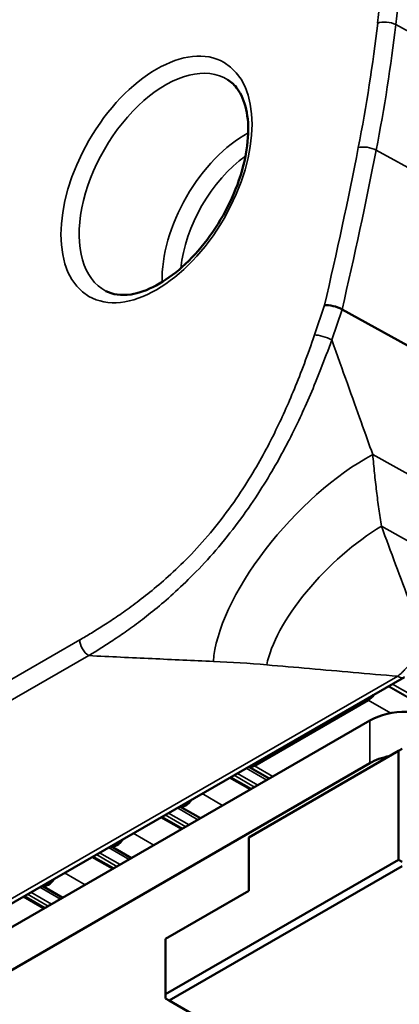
# Model space of a CAD drawing. Header units: millimetres. Extents: x 75 to 4764, y 75 to 3163.
# Tile 6 of 198: x 226 to 241, y 1228 to 1265. Entities that reach past the tile are written whole.
import ezdxf

# ---------------------------------------------------------------- set-up
doc = ezdxf.new("R2010")
doc.units = ezdxf.units.MM
doc.header["$LTSCALE"] = 15
doc.layers.add('Visible (ISO)', color=7, linetype='Continuous', lineweight=50)
doc.layers.add('Visible Narrow (ISO)', color=7, linetype='Continuous', lineweight=35)

msp = doc.modelspace()

# ---------------------------------------------------------------- linework, layer by layer
at = {"layer": 'Visible (ISO)'}
for p, q in [((245.314, 1250.547), (238.743, 1254.196)), ((236.952, 1249.667), (236.952, 1249.667)), ((241.134, 1240.123), (187.267, 1209.103)), ((239.742, 1239.242), (235.393, 1236.731)), ((239.804, 1238.462), (190.307, 1209.884)), ((235.173, 1233.991), (240.9, 1237.298)), ((240.9, 1237.298), (241.041, 1237.38)), ((240.9, 1233.134), (240.9, 1237.298)), ((239.804, 1236.829), (190.307, 1208.251)), ((235.172, 1236.69), (235.954, 1236.239)), ((232.538, 1235.173), (233.323, 1234.72)), ((235.173, 1233.991), (235.173, 1231.95)), ((229.905, 1233.656), (230.693, 1233.201)), ((240.9, 1233.134), (231.991, 1227.99)), ((240.9, 1233.134), (241.041, 1233.052)), ((241.041, 1232.889), (232.132, 1227.745)), ((227.271, 1232.14), (228.062, 1231.683)), ((231.991, 1230.113), (235.173, 1231.95)), ((231.991, 1230.113), (231.991, 1227.99)), ((231.991, 1227.827), (231.991, 1227.99)), ((232.132, 1227.745), (231.991, 1227.827)), ((232.132, 1227.745), (357.007, 1155.649))]:
    msp.add_line(p, q, dxfattribs=at)
for centre, major_axis, ratio, start_param, end_param in [((238.425, 1254.149), (-0.481, 0.137), 0.325095, 4.088989, 5.624869), ((239.741, 1239.65), (0.25, 0.433), 0.57735, 3.929697, 4.5584), ((241.218, 1237.645), (2, 0), 0.57735, 0.785398, 2.356194), ((241.218, 1236.012), (-2, 0), 0.57735, 5.04676, 5.497787), ((235.393, 1237.14), (-0.25, -0.433), 0.57735, 0.125186, 0.784217), ((232.763, 1235.621), (-0.25, -0.433), 0.57735, 0.109732, 1.458495), ((230.132, 1234.102), (-0.25, -0.433), 0.57735, 0.094572, 1.473656), ((227.502, 1232.584), (-0.25, -0.433), 0.57735, 0.079685, 1.488543)]:
    msp.add_ellipse(centre, major_axis=major_axis, ratio=ratio, start_param=start_param, end_param=end_param, dxfattribs=at)
msp.add_open_spline([(229.712, 1254.896), (229.969, 1254.761), (230.287, 1254.71), (230.964, 1254.816), (231.294, 1254.929), (231.963, 1255.289), (232.301, 1255.528), (232.962, 1256.118), (233.284, 1256.469), (233.874, 1257.247), (234.142, 1257.676), (234.593, 1258.565), (234.776, 1259.024), (235.038, 1259.923), (235.117, 1260.362), (235.17, 1261.167), (235.145, 1261.534), (235.005, 1262.164), (234.891, 1262.424), (234.64, 1262.774), (234.517, 1262.891), (234.379, 1262.979)], degree=3, knots=[3.95297, 3.95297, 3.95297, 3.95297, 4.363827, 4.363827, 4.678516, 4.678516, 4.980421, 4.980421, 5.28492, 5.28492, 5.592082, 5.592082, 5.899718, 5.899718, 6.205462, 6.205462, 6.507936, 6.507936, 6.813209, 6.813209, 7.045173, 7.045173, 7.045173, 7.045173], dxfattribs=at)
at = {"layer": 'Visible Narrow (ISO)'}
for p, q in [((240.797, 1265.091), (247.381, 1261.508)), ((240.049, 1260.285), (246.628, 1256.672)), ((237.688, 1253.216), (238.072, 1254.353)), ((238.347, 1253.024), (238.743, 1254.196)), ((239.915, 1248.645), (243.915, 1246.408)), ((235.875, 1247.689), (235.875, 1247.689)), ((240.248, 1245.898), (243.111, 1244.28)), ((224.472, 1239.108), (228.713, 1241.55)), ((224.812, 1238.503), (229.054, 1240.945)), ((240.872, 1240.155), (187.004, 1209.135)), ((240.52, 1239.769), (412.633, 1140.399)), ((240.537, 1239.779), (412.651, 1140.41)), ((240.672, 1239.857), (412.785, 1140.487)), ((240.604, 1238.744), (239.742, 1239.242)), ((239.804, 1236.829), (239.804, 1238.462)), ((235.861, 1236.185), (235.079, 1236.636)), ((235.393, 1236.731), (236.1, 1236.323)), ((235.227, 1235.819), (234.444, 1236.271)), ((235.275, 1235.847), (234.493, 1236.299)), ((235.395, 1235.916), (234.612, 1236.367)), ((235.52, 1235.988), (234.738, 1236.44)), ((234.174, 1235.211), (233.39, 1235.664)), ((233.23, 1234.666), (232.445, 1235.12)), ((232.596, 1234.3), (231.81, 1234.754)), ((232.645, 1234.328), (231.859, 1234.782)), ((232.764, 1234.397), (231.979, 1234.851)), ((232.89, 1234.47), (232.104, 1234.923)), ((231.543, 1233.693), (230.756, 1234.147)), ((230.6, 1233.148), (229.812, 1233.603)), ((229.966, 1232.782), (229.177, 1233.237)), ((230.014, 1232.81), (229.225, 1233.265)), ((230.134, 1232.879), (229.345, 1233.334)), ((230.259, 1232.951), (229.471, 1233.406)), ((228.913, 1232.174), (228.123, 1232.63)), ((227.969, 1231.629), (227.178, 1232.086)), ((227.335, 1231.263), (226.543, 1231.72)), ((227.384, 1231.291), (226.591, 1231.748)), ((227.503, 1231.36), (226.711, 1231.817)), ((227.629, 1231.432), (226.837, 1231.89))]:
    msp.add_line(p, q, dxfattribs=at)
for centre, major_axis, ratio, start_param, end_param in [((47.286, 1185.285), (137.699, 238.501), 0.57735, 5.35739, 5.492388), ((47.628, 1185.088), (137.948, 238.934), 0.57735, 5.35739, 5.492388), ((240.459, 1264.939), (0.497, -0.057), 0.490877, 0.881305, 2.417194), ((205.436, 1250.784), (24.759, 42.883), 0.57735, 5.248177, 5.35739), ((205.777, 1250.587), (25.008, 43.316), 0.57735, 5.248177, 5.35739), ((231.988, 1258.97), (-2.334, -4.043), 0.57735, 3.116897, 6.307881), ((235.053, 1257.201), (2.258, 3.912), 0.57735, 0.754235, 2.387358), ((149.648, 1234.997), (65.469, 113.395), 0.57735, 5.196792, 5.248177), ((149.989, 1234.8), (65.718, 113.828), 0.57735, 5.196505, 5.248177), ((239.719, 1260.181), (0.491, -0.096), 0.416837, 0.917485, 2.453375), ((235.394, 1257.004), (2.009, 3.479), 0.57735, 0.906744, 2.234849), ((238.041, 1253.012), (0.474, -0.16), 0.267663, 0.963207, 2.498677), ((238.709, 1244.14), (4.448, 4.846), 0.421808, 0.891068, 2.657516), ((239.575, 1242.913), (3.492, 3.449), 0.395209, 1.018016, 2.626574), ((229.066, 1241.346), (0.25, -0.433), 0.578091, 3.927634, 5.463524), ((235.074, 1238.407), (10.502, -0.767), 0.212759, 1.51107, 1.706006), ((240.885, 1240.556), (0.25, -0.433), 0.578091, 5.463524, 6.283186)]:
    msp.add_ellipse(centre, major_axis=major_axis, ratio=ratio, start_param=start_param, end_param=end_param, dxfattribs=at)
msp.add_ellipse((231.646, 1259.167), major_axis=(-2.584, -4.476), ratio=0.57735, dxfattribs=at)
for points, knots in [([(228.713, 1241.55), (228.852, 1241.631), (228.999, 1241.717), (229.153, 1241.81), (229.306, 1241.903), (229.467, 1242.003), (229.636, 1242.111), (229.804, 1242.219), (229.981, 1242.335), (230.167, 1242.462), (230.353, 1242.589), (230.547, 1242.727), (230.751, 1242.878), (230.955, 1243.029), (231.169, 1243.194), (231.393, 1243.375), (231.616, 1243.556), (231.849, 1243.753), (232.097, 1243.977), (232.344, 1244.2), (232.605, 1244.449), (232.877, 1244.728), (233.149, 1245.007), (233.431, 1245.317), (233.708, 1245.648), (233.985, 1245.98), (234.258, 1246.333), (234.506, 1246.68), (234.755, 1247.028), (234.979, 1247.369), (235.181, 1247.695), (235.383, 1248.021), (235.561, 1248.33), (235.723, 1248.626), (235.885, 1248.922), (236.031, 1249.203), (236.166, 1249.478), (236.302, 1249.752), (236.427, 1250.019), (236.551, 1250.294), (236.675, 1250.569), (236.796, 1250.852), (236.921, 1251.155), (237.046, 1251.459), (237.174, 1251.784), (237.302, 1252.128), (237.43, 1252.472), (237.559, 1252.834), (237.688, 1253.216)], [0, 0, 0, 0, 0.0625, 0.0625, 0.0625, 0.125, 0.125, 0.125, 0.1875, 0.1875, 0.1875, 0.25, 0.25, 0.25, 0.3125, 0.3125, 0.3125, 0.375, 0.375, 0.375, 0.4375, 0.4375, 0.4375, 0.5, 0.5, 0.5, 0.5625, 0.5625, 0.5625, 0.625, 0.625, 0.625, 0.6875, 0.6875, 0.6875, 0.75, 0.75, 0.75, 0.8125, 0.8125, 0.8125, 0.875, 0.875, 0.875, 0.9375, 0.9375, 0.9375, 1, 1, 1, 1]), ([(229.054, 1240.945), (229.193, 1241.028), (229.34, 1241.118), (229.495, 1241.215), (229.649, 1241.312), (229.81, 1241.415), (229.979, 1241.528), (230.149, 1241.641), (230.327, 1241.762), (230.514, 1241.895), (230.701, 1242.028), (230.898, 1242.172), (231.104, 1242.33), (231.311, 1242.489), (231.527, 1242.661), (231.754, 1242.851), (231.981, 1243.041), (232.219, 1243.249), (232.472, 1243.484), (232.725, 1243.718), (232.993, 1243.98), (233.273, 1244.273), (233.553, 1244.567), (233.845, 1244.892), (234.134, 1245.24), (234.423, 1245.588), (234.708, 1245.958), (234.969, 1246.32), (235.23, 1246.683), (235.468, 1247.039), (235.681, 1247.377), (235.894, 1247.715), (236.084, 1248.035), (236.256, 1248.34), (236.428, 1248.645), (236.583, 1248.935), (236.727, 1249.217), (236.871, 1249.499), (237.005, 1249.773), (237.137, 1250.054), (237.269, 1250.335), (237.399, 1250.624), (237.532, 1250.933), (237.665, 1251.243), (237.801, 1251.574), (237.937, 1251.922), (238.073, 1252.271), (238.21, 1252.637), (238.347, 1253.024)], [0, 0, 0, 0, 0.0625, 0.0625, 0.0625, 0.125, 0.125, 0.125, 0.1875, 0.1875, 0.1875, 0.25, 0.25, 0.25, 0.3125, 0.3125, 0.3125, 0.375, 0.375, 0.375, 0.4375, 0.4375, 0.4375, 0.5, 0.5, 0.5, 0.5625, 0.5625, 0.5625, 0.625, 0.625, 0.625, 0.6875, 0.6875, 0.6875, 0.75, 0.75, 0.75, 0.8125, 0.8125, 0.8125, 0.875, 0.875, 0.875, 0.9375, 0.9375, 0.9375, 0.9999997, 0.9999997, 0.9999997, 0.9999997]), ([(239.915, 1248.645), (239.78, 1249.024), (239.485, 1249.853), (238.957, 1251.328), (238.559, 1252.436), (238.347, 1253.024)], [0, 0, 0, 0, 0.3333333, 0.6666667, 0.9999921, 0.9999921, 0.9999921, 0.9999921]), ([(241.917, 1241.421), (241.896, 1241.384), (241.871, 1241.343), (241.843, 1241.298), (241.814, 1241.253), (241.782, 1241.204), (241.747, 1241.153), (241.711, 1241.101), (241.672, 1241.047), (241.632, 1240.992), (241.591, 1240.937), (241.548, 1240.88), (241.504, 1240.825), (241.461, 1240.77), (241.417, 1240.717), (241.375, 1240.667), (241.334, 1240.617), (241.294, 1240.571), (241.258, 1240.531), (241.221, 1240.49), (241.188, 1240.454), (241.158, 1240.422), (241.127, 1240.389), (241.099, 1240.361), (241.072, 1240.335), (241.046, 1240.309), (241.022, 1240.285), (240.999, 1240.264), (240.975, 1240.243), (240.954, 1240.224), (240.933, 1240.206), (240.912, 1240.188), (240.891, 1240.171), (240.872, 1240.155)], [0.000001, 0.000001, 0.000001, 0.000001, 0.0909091, 0.0909091, 0.0909091, 0.1818182, 0.1818182, 0.1818182, 0.2727273, 0.2727273, 0.2727273, 0.3636364, 0.3636364, 0.3636364, 0.4545455, 0.4545455, 0.4545455, 0.5454545, 0.5454545, 0.5454545, 0.6363636, 0.6363636, 0.6363636, 0.7272727, 0.7272727, 0.7272727, 0.8181818, 0.8181818, 0.8181818, 0.9090909, 0.9090909, 0.9090909, 1, 1, 1, 1])]:
    msp.add_open_spline(points, degree=3, knots=knots, dxfattribs=at)
for points in [[(240.248, 1245.898), (240.213, 1246.116), (240.148, 1246.557), (240.061, 1247.235), (239.983, 1247.931), (239.937, 1248.405), (239.915, 1248.645)], [(241.917, 1241.421), (241.726, 1241.932), (241.348, 1242.944), (240.791, 1244.436), (240.428, 1245.414), (240.248, 1245.898)], [(233.82, 1240.724), (233.05, 1240.758), (231.486, 1240.83), (229.873, 1240.906), (229.054, 1240.945)], [(240.872, 1240.155), (240.3, 1240.205), (239.167, 1240.304), (237.499, 1240.45), (236.406, 1240.545), (235.864, 1240.591)]]:
    msp.add_open_spline(points, degree=3, dxfattribs=at)

doc.saveas('drawing.dxf')
